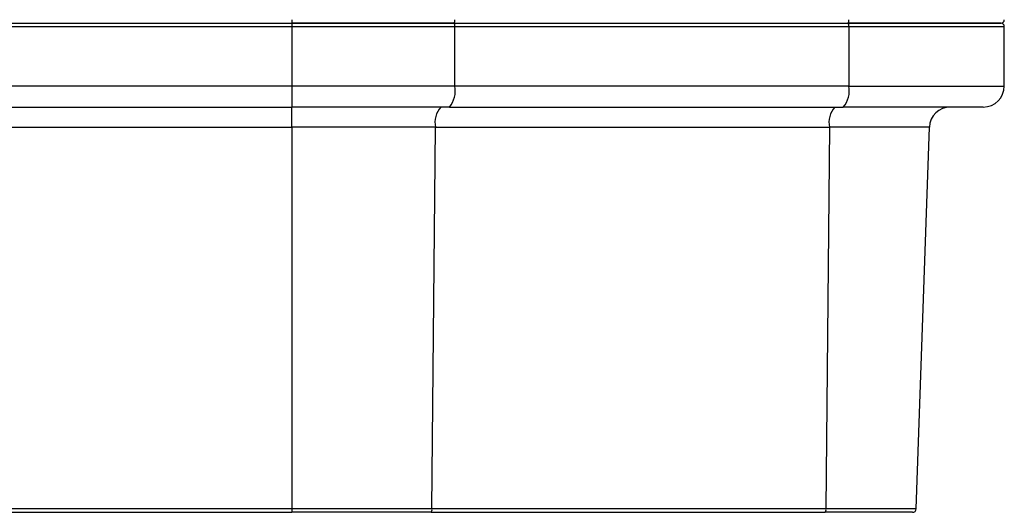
# Model space of a CAD drawing. Header units: millimetres. Extents: x 32 to 1440, y 32 to 1048.
# Tile 13 of 30: x 545 to 686, y 431 to 501. Entities that reach past the tile are written whole.
import ezdxf

# ---------------------------------------------------------------- set-up
doc = ezdxf.new("R2010")
doc.units = ezdxf.units.MM
doc.header["$LTSCALE"] = 5

msp = doc.modelspace()

# ---------------------------------------------------------------- linework, layer by layer
for p, q in [((584.209663, 501.30067), (584.209663, 500.80067)), ((297.907113, 500.80067), (584.209663, 500.80067)), ((297.907113, 500.30067), (584.209663, 500.30067)), ((584.209663, 500.80067), (584.209663, 500.30067)), ((584.209663, 500.30067), (607.503377, 500.30067)), ((584.209663, 500.30067), (584.209663, 491.80067)), ((607.373968, 500.80067), (663.69355, 500.80067)), ((607.503377, 491.80067), (607.503377, 500.30067)), ((607.503377, 500.30067), (663.822959, 500.30067)), ((663.822959, 500.30067), (663.822959, 491.80067)), ((663.822959, 500.30067), (686.058388, 500.30067)), ((686.058388, 491.80067), (686.058388, 500.30067)), ((584.209663, 491.80067), (297.907113, 491.80067)), ((584.209663, 491.80067), (584.209663, 488.80067)), ((607.503377, 491.80067), (584.209663, 491.80067)), ((663.822959, 491.80067), (607.503377, 491.80067)), ((663.822959, 491.80067), (686.058388, 491.80067)), ((297.907113, 488.80067), (584.209663, 488.80067)), ((584.209663, 485.905369), (584.209663, 488.80067)), ((606.72692, 488.80067), (663.046502, 488.80067)), ((297.907113, 485.905369), (584.209663, 485.905369)), ((604.733727, 485.905369), (584.209663, 485.905369)), ((584.209663, 485.905369), (584.209663, 431.283221)), ((604.240043, 431.283221), (604.733727, 485.905369)), ((604.733727, 485.905369), (661.053309, 485.905369)), ((661.053309, 485.905369), (660.559626, 431.283221)), ((675.357282, 485.905369), (661.053309, 485.905369)), ((673.449834, 431.283221), (675.357282, 485.905369)), ((584.209663, 431.283221), (297.907113, 431.283221)), ((297.907113, 430.80067), (584.209663, 430.80067)), ((604.240043, 431.283221), (584.209663, 431.283221)), ((584.209663, 431.283221), (584.209663, 430.80067)), ((604.110713, 430.80067), (660.430295, 430.80067)), ((660.559626, 431.283221), (604.240043, 431.283221)), ((673.449834, 431.283221), (660.559626, 431.283221))]:
    msp.add_line(p, q)
for centre, radius, start, end in [((606.923357, 501.184044), 0.591629, 319.60930809, 11.36905451), ((663.242939, 501.184044), 0.591629, 319.60930809, 11.36905451), ((685.558388, 501.30067), 0.5, 270, 0), ((606.923357, 500.417297), 0.591629, 348.63094549, 40.39069191), ((663.242939, 500.417297), 0.591629, 348.63094549, 40.39069191), ((685.558388, 500.30067), 0.5, 0, 90), ((604.023257, 491.100911), 3.549775, 319.60930809, 11.36905451), ((660.342839, 491.100911), 3.549775, 319.60930809, 11.36905451), ((683.058388, 491.80067), 3, 270, 0), ((608.087, 486.55828), 3.416245, 138.97484408, 191.01812372), ((664.406582, 486.55828), 3.416245, 138.97484408, 191.01812372), ((678.355454, 485.80067), 3, 90, 178), ((603.681165, 431.174402), 0.569374, 318.97484408, 11.01812372), ((660.000747, 431.174402), 0.569374, 318.97484408, 11.01812372), ((672.950139, 431.30067), 0.5, 270, 358)]:
    msp.add_arc(centre, radius, start, end)
for points, knots in [([(584.209663, 500.80067), (584.535436, 500.80067), (585.186791, 500.80067), (586.163459, 500.80067), (587.139438, 500.80067), (588.114727, 500.80067), (589.089327, 500.80067), (590.063238, 500.80067), (591.036459, 500.80067), (592.008991, 500.80067), (592.980833, 500.80067), (593.951985, 500.80067), (594.922449, 500.80067), (596.122704, 500.80067), (597.550641, 500.80067), (599.203425, 500.80067), (600.85011, 500.80067), (602.490747, 500.80067), (604.125137, 500.80067), (605.754015, 500.80067), (606.833824, 500.80067), (607.373968, 500.80067)], [0, 0, 0, 0, 0.0417105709, 0.083396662, 0.125063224, 0.1667152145, 0.2083575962, 0.2499953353, 0.2916333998, 0.3332767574, 0.3749303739, 0.4165992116, 0.4582882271, 0.5000023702, 0.5714902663, 0.6429166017, 0.7143063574, 0.7856845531, 0.8570762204, 0.928506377, 1, 1, 1, 1]), ([(607.373968, 500.80067), (607.059031, 500.80067), (606.429341, 500.80067), (605.481668, 500.80067), (604.532106, 500.80067), (603.580404, 500.80067), (602.626629, 500.80067), (601.670764, 500.80067), (600.712813, 500.80067), (599.752775, 500.80067), (598.79065, 500.80067), (597.826439, 500.80067), (596.86014, 500.80067), (595.661603, 500.80067), (594.23016, 500.80067), (592.565143, 500.80067), (590.898051, 500.80067), (589.228888, 500.80067), (587.557653, 500.80067), (585.884348, 500.80067), (584.768057, 500.80067), (584.209663, 500.80067)], [0, 0, 0, 0, 0.0417105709, 0.083396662, 0.125063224, 0.1667152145, 0.2083575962, 0.2499953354, 0.2916333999, 0.3332767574, 0.3749303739, 0.4165992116, 0.4582882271, 0.5000023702, 0.5714902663, 0.6429166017, 0.7143063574, 0.7856845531, 0.8570762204, 0.928506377, 1, 1, 1, 1]), ([(663.69355, 500.80067), (663.858085, 500.80067), (664.186986, 500.80067), (664.677088, 500.80067), (665.164413, 500.80067), (665.648752, 500.80067), (666.130163, 500.80067), (666.608629, 500.80067), (667.084153, 500.80067), (667.556741, 500.80067), (668.601673, 500.80067), (670.188056, 500.80067), (672.263126, 500.80067), (674.248383, 500.80067), (676.766405, 500.80067), (679.574714, 500.80067), (681.822394, 500.80067), (683.241716, 500.80067), (684.101455, 500.80067), (684.764999, 500.80067), (685.136566, 500.80067), (685.334055, 500.80067), (685.434422, 500.80067), (685.505586, 500.80067), (685.550145, 500.80067), (685.555639, 500.80067), (685.558388, 500.80067)], [0, 0, 0, 0, 0.013257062, 0.0265005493, 0.0397344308, 0.0529626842, 0.066189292, 0.0794182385, 0.0926535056, 0.1058990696, 0.1191588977, 0.1811725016, 0.24319982, 0.3069657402, 0.3707452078, 0.5000016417, 0.6292580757, 0.6930239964, 0.7568034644, 0.8188170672, 0.8808443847, 0.9046964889, 0.9285148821, 0.9523227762, 0.9761434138, 1, 1, 1, 1]), ([(685.558388, 500.80067), (685.557539, 500.80067), (685.555842, 500.80067), (685.542092, 500.80067), (685.520138, 500.80067), (685.489176, 500.80067), (685.449423, 500.80067), (685.40082, 500.80067), (685.343383, 500.80067), (685.277105, 500.80067), (685.109995, 500.80067), (684.765036, 500.80067), (684.101567, 500.80067), (683.241783, 500.80067), (681.822489, 500.80067), (679.574713, 500.80067), (676.766523, 500.80067), (674.248521, 500.80067), (672.263423, 500.80067), (670.188197, 500.80067), (668.47949, 500.80067), (667.180594, 500.80067), (666.323407, 500.80067), (665.456471, 500.80067), (664.580442, 500.80067), (663.989329, 500.80067), (663.69355, 500.80067)], [0, 0, 0, 0, 0.013257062, 0.0265005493, 0.0397344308, 0.0529626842, 0.066189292, 0.0794182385, 0.0926535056, 0.1058990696, 0.1191588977, 0.1811725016, 0.24319982, 0.3069657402, 0.3707452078, 0.5000016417, 0.6292580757, 0.6930239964, 0.7568034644, 0.8188170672, 0.8808443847, 0.9046964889, 0.9285148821, 0.9523227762, 0.9761434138, 1, 1, 1, 1]), ([(683.058388, 488.80067), (683.058388, 488.80067), (681.097036, 488.80067), (673.86082, 488.80067), (668.787379, 488.80067), (663.046502, 488.80067)], [0, 0, 0, 0, 0.5, 0.5, 1, 1, 1, 1]), ([(672.950139, 430.80067), (672.950139, 430.80067), (671.723077, 430.80067), (667.195953, 430.80067), (664.021904, 430.80067), (660.430295, 430.80067)], [0, 0, 0, 0, 0.5, 0.5, 1, 1, 1, 1])]:
    msp.add_open_spline(points, degree=3, knots=knots)
for points in [[(606.72692, 488.80067), (599.383053, 488.80067), (591.812594, 488.80067), (584.209663, 488.80067)], [(604.110713, 430.80067), (597.620106, 430.80067), (590.929234, 430.80067), (584.209663, 430.80067)]]:
    msp.add_open_spline(points, degree=3)

doc.saveas('drawing.dxf')
